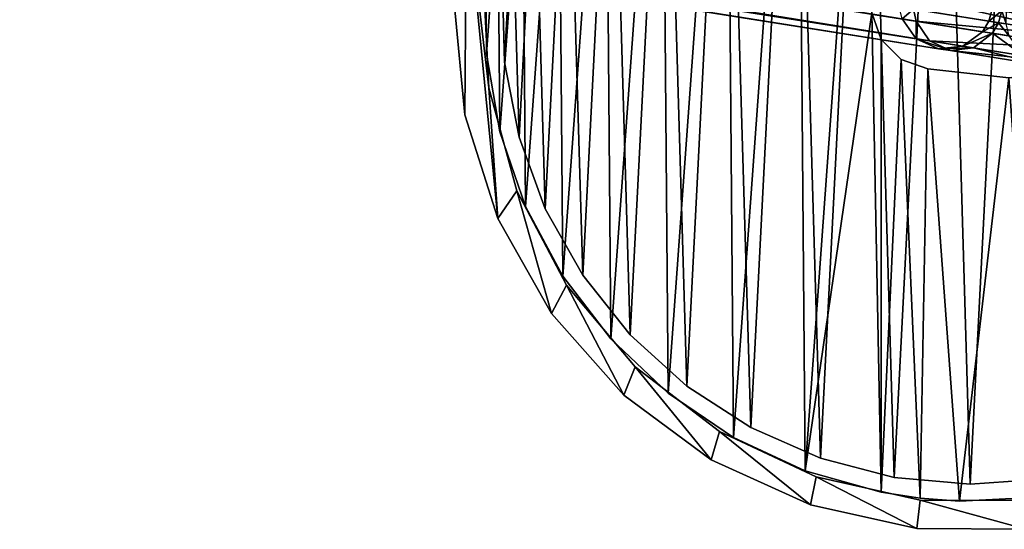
# Model space of a CAD drawing. Header units: millimetres. Extents: x 0 to 1133, y -557 to 576.
# Tile 43 of 193: x 401 to 453, y -519 to -492. Entities that reach past the tile are written whole.
import ezdxf

# ---------------------------------------------------------------- set-up
doc = ezdxf.new("R2010")
doc.units = ezdxf.units.MM
doc.header["$LTSCALE"] = 25.4
doc.layers.get('0').update_dxf_attribs({"true_color": 0xff5454})

# ---------------------------------------------------------------- blocks, each defined once
blk = doc.blocks.new('MORE-EYE-7826-7825-7608-CIRCLE.STL')
at = {"color": 18, "true_color": 0x000000}
mesh = blk.add_polyface(dxfattribs=at)
corners = [(456.586, -422.439, 1278.792), (456.461, -422.921, 1278.78), (771.115, -472.91, 142.2)]
mesh.append_faces([[corners[k] for k in face] for face in [(0, 1, 2)]], dxfattribs={"color": 18})
mesh = blk.add_polyface(dxfattribs=at)
corners = [(456.586, -422.439, 1278.792), (771.115, -472.91, 142.2), (771.299, -472.285, 142.214)]
mesh.append_faces([[corners[k] for k in face] for face in [(0, 1, 2)]], dxfattribs={"color": 18})
mesh = blk.add_polyface(dxfattribs=at)
corners = [(456.461, -422.921, 1278.78), (456.05, -423.649, 1278.703), (770.776, -473.467, 142.158)]
mesh.append_faces([[corners[k] for k in face] for face in [(0, 1, 2)]], dxfattribs={"color": 18})
mesh = blk.add_polyface(dxfattribs=at)
corners = [(456.461, -422.921, 1278.78), (770.776, -473.467, 142.158), (771.115, -472.91, 142.2)]
mesh.append_faces([[corners[k] for k in face] for face in [(0, 1, 2)]], dxfattribs={"color": 18})
mesh = blk.add_polyface(dxfattribs=at)
corners = [(452.664, -424.01, 1277.842), (452.364, -423.712, 1277.752), (767.288, -473.841, 141.587)]
mesh.append_faces([[corners[k] for k in face] for face in [(0, 1, 2)]], dxfattribs={"color": 18})
mesh = blk.add_polyface(dxfattribs=at)
corners = [(452.364, -423.712, 1277.752), (766.535, -472.795, 141.434), (767.288, -473.841, 141.587)]
mesh.append_faces([[corners[k] for k in face] for face in [(0, 1, 2)]], dxfattribs={"color": 18})
mesh = blk.add_polyface(dxfattribs=at)
corners = [(452.991, -424.239, 1277.936), (452.664, -424.01, 1277.842), (767.288, -473.841, 141.587)]
mesh.append_faces([[corners[k] for k in face] for face in [(0, 1, 2)]], dxfattribs={"color": 18})
mesh = blk.add_polyface(dxfattribs=at)
corners = [(456.05, -423.649, 1278.703), (455.429, -424.197, 1278.565), (769.736, -474.229, 142.005)]
mesh.append_faces([[corners[k] for k in face] for face in [(0, 1, 2)]], dxfattribs={"color": 18})
mesh = blk.add_polyface(dxfattribs=at)
corners = [(456.05, -423.649, 1278.703), (769.736, -474.229, 142.005), (770.776, -473.467, 142.158)]
mesh.append_faces([[corners[k] for k in face] for face in [(0, 1, 2)]], dxfattribs={"color": 18})
mesh = blk.add_polyface(dxfattribs=at)
corners = [(453.858, -424.537, 1278.172), (453.806, -424.53, 1278.159), (768.46, -474.366, 141.796), (451.543, -424.171, 1287.541)]
mesh.append_faces([[corners[k] for k in face] for face in [(0, 1, 2), (1, 0, 3)]], dxfattribs={"vtx0": -1, "color": 18})
mesh = blk.add_polyface(dxfattribs=at)
corners = [(453.754, -424.521, 1278.145), (452.991, -424.239, 1277.936), (767.288, -473.841, 141.587)]
mesh.append_faces([[corners[k] for k in face] for face in [(0, 1, 2)]], dxfattribs={"color": 18})
mesh = blk.add_polyface(dxfattribs=at)
corners = [(453.806, -424.53, 1278.159), (453.754, -424.521, 1278.145), (767.288, -473.841, 141.587)]
mesh.append_faces([[corners[k] for k in face] for face in [(0, 1, 2)]], dxfattribs={"color": 18})
mesh = blk.add_polyface(dxfattribs=at)
corners = [(453.806, -424.53, 1278.159), (767.288, -473.841, 141.587), (768.46, -474.366, 141.796)]
mesh.append_faces([[corners[k] for k in face] for face in [(0, 1, 2)]], dxfattribs={"color": 18})
mesh = blk.add_polyface(dxfattribs=at)
corners = [(454.67, -424.505, 1278.381), (453.858, -424.537, 1278.172), (768.46, -474.366, 141.796)]
mesh.append_faces([[corners[k] for k in face] for face in [(0, 1, 2)]], dxfattribs={"color": 18})
mesh = blk.add_polyface(dxfattribs=at)
corners = [(455.053, -424.388, 1278.476), (454.67, -424.505, 1278.381), (768.46, -474.366, 141.796)]
mesh.append_faces([[corners[k] for k in face] for face in [(0, 1, 2)]], dxfattribs={"color": 18})
mesh = blk.add_polyface(dxfattribs=at)
corners = [(455.429, -424.197, 1278.565), (455.053, -424.388, 1278.476), (769.736, -474.229, 142.005)]
mesh.append_faces([[corners[k] for k in face] for face in [(0, 1, 2)]], dxfattribs={"color": 18})
mesh = blk.add_polyface(dxfattribs=at)
corners = [(455.053, -424.388, 1278.476), (768.46, -474.366, 141.796), (769.736, -474.229, 142.005)]
mesh.append_faces([[corners[k] for k in face] for face in [(0, 1, 2)]], dxfattribs={"color": 18})
at = {"color": 250, "true_color": 0x262626}
mesh = blk.add_polyface(dxfattribs=at)
corners = [(745.371, -460.953, 35.069), (744.449, -470.818, 35.069), (743.552, -466.407, 35.069), (745.382, -465.274, 35.069), (748.285, -455.997, 35.069), (747.486, -460.06, 35.069), (750.661, -455.42, 35.069), (752.165, -451.755, 35.069), (754.759, -451.571, 35.069), (756.843, -448.413, 35.069), (759.588, -448.693, 35.069), (762.113, -446.116, 35.069), (764.924, -446.92, 35.069), (767.746, -444.965, 35.069), (770.516, -446.336, 35.069), (773.494, -445.01, 35.069), (773.326, -446.5, 35.069), (776.102, -446.968, 35.069), (779.108, -446.249, 35.069), (781.422, -448.785, 35.069), (784.342, -448.629, 35.069), (786.227, -451.704, 35.069), (788.966, -452.045, 35.069), (790.293, -455.588, 35.069), (792.779, -456.347, 35.069), (793.428, -460.255, 35.069), (795.615, -461.348, 35.069), (795.487, -465.487, 35.069), (796.373, -471.039, 35.069), (797.348, -466.83, 35.069), (797.258, -478.265, 35.069), (797.904, -472.552, 35.069), (743.462, -477.842, 35.069), (742.906, -472.12, 35.069), (745.195, -483.323, 35.069), (744.73, -476.433, 35.069), (746.211, -481.857, 35.069), (748.031, -488.324, 35.069), (748.823, -486.835, 35.069), (751.844, -492.627, 35.069), (752.445, -491.135, 35.069), (756.468, -496.043, 35.069), (756.906, -494.557, 35.069), (761.702, -498.422, 35.069), (761.998, -496.939, 35.069), (767.315, -499.662, 35.069), (767.484, -498.171, 35.069), (773.064, -499.707, 35.069), (773.106, -498.195, 35.069), (778.697, -498.556, 35.069), (778.602, -497.01, 35.069), (783.714, -494.671, 35.069), (783.967, -496.259, 35.069), (788.205, -491.288, 35.069), (788.645, -492.916, 35.069), (791.863, -487.018, 35.069), (792.525, -488.674, 35.069), (794.517, -482.062, 35.069), (795.439, -483.718, 35.069), (796.044, -476.651, 35.069)]
mesh.append_faces([[corners[k] for k in face] for face in [(30, 29, 31), (2, 32, 33)]], dxfattribs={"vtx0": -1, "color": 250})
mesh.append_faces([[corners[k] for k in face] for face in [(0, 1, 2), (1, 0, 3), (3, 4, 5), (5, 4, 6), (6, 7, 8), (8, 9, 10), (10, 11, 12), (12, 13, 14), (14, 15, 16), (16, 15, 17), (17, 18, 19), (19, 20, 21), (21, 22, 23), (23, 24, 25), (25, 26, 27), (27, 26, 28), (32, 2, 34), (35, 2, 1), (34, 36, 37), (37, 38, 39), (39, 40, 41), (41, 42, 43), (43, 44, 45), (45, 46, 47), (47, 48, 49), (49, 51, 52), (52, 53, 54), (54, 55, 56), (56, 57, 58), (58, 59, 30)]], dxfattribs={"vtx0": -1, "vtx1": -1, "color": 250})
mesh.append_faces([[corners[k] for k in face] for face in [(28, 29, 30), (34, 2, 35)]], dxfattribs={"vtx0": -1, "vtx1": -1, "vtx2": -1, "color": 250})
mesh.append_faces([[corners[k] for k in face] for face in [(3, 0, 4), (6, 4, 7), (8, 7, 9), (10, 9, 11), (12, 11, 13), (14, 13, 15), (17, 15, 18), (19, 18, 20), (21, 20, 22), (23, 22, 24), (25, 24, 26), (28, 26, 29), (34, 35, 36), (37, 36, 38), (39, 38, 40), (41, 40, 42), (43, 42, 44), (45, 44, 46), (47, 46, 48), (49, 48, 50), (49, 50, 51), (52, 51, 53), (54, 53, 55), (56, 55, 57), (58, 57, 59), (30, 59, 28)]], dxfattribs={"vtx0": -1, "vtx2": -1, "color": 250})
mesh = blk.add_polyface(dxfattribs=at)
corners = [(743.462, -477.842, 145.069), (743.552, -466.407, 145.069), (742.906, -472.12, 145.069), (745.195, -483.323, 145.069), (744.73, -476.433, 145.069), (744.449, -470.818, 145.069), (746.211, -481.857, 145.069), (748.031, -488.324, 145.069), (748.823, -486.835, 145.069), (751.844, -492.627, 145.069), (752.445, -491.135, 145.069), (756.468, -496.043, 145.069), (756.906, -494.557, 145.069), (761.702, -498.422, 145.069), (761.998, -496.939, 145.069), (767.315, -499.662, 145.069), (767.484, -498.171, 145.069), (773.064, -499.707, 145.069), (773.106, -498.195, 145.069), (778.697, -498.556, 145.069), (778.602, -497.01, 145.069), (783.714, -494.671, 145.069), (783.967, -496.259, 145.069), (788.205, -491.288, 145.069), (788.645, -492.916, 145.069), (791.863, -487.018, 145.069), (792.525, -488.674, 145.069), (794.517, -482.062, 145.069), (795.439, -483.718, 145.069), (796.044, -476.651, 145.069), (797.258, -478.265, 145.069), (796.373, -471.039, 145.069), (745.371, -460.953, 145.069), (745.382, -465.274, 145.069), (748.285, -455.997, 145.069), (747.486, -460.06, 145.069), (750.661, -455.42, 145.069), (752.165, -451.755, 145.069), (754.759, -451.571, 145.069), (756.843, -448.413, 145.069), (759.588, -448.693, 145.069), (762.113, -446.116, 145.069), (764.924, -446.92, 145.069), (767.746, -444.965, 145.069), (770.516, -446.336, 145.069), (773.494, -445.01, 145.069), (773.326, -446.5, 145.069), (776.102, -446.968, 145.069), (779.108, -446.249, 145.069), (781.422, -448.785, 145.069), (784.342, -448.629, 145.069), (786.227, -451.704, 145.069), (788.966, -452.045, 145.069), (790.293, -455.588, 145.069), (792.779, -456.347, 145.069), (793.428, -460.255, 145.069), (795.615, -461.348, 145.069), (795.487, -465.487, 145.069), (797.348, -466.83, 145.069), (797.904, -472.552, 145.069)]
mesh.append_faces([[corners[k] for k in face] for face in [(0, 1, 2), (58, 30, 59)]], dxfattribs={"vtx0": -1, "color": 250})
mesh.append_faces([[corners[k] for k in face] for face in [(4, 3, 6), (6, 7, 8), (8, 9, 10), (10, 11, 12), (12, 13, 14), (14, 15, 16), (16, 17, 18), (18, 19, 20), (20, 19, 21), (21, 22, 23), (23, 24, 25), (25, 26, 27), (27, 28, 29), (29, 30, 31), (32, 33, 34), (34, 36, 37), (37, 38, 39), (39, 40, 41), (41, 42, 43), (43, 44, 45), (45, 47, 48), (48, 49, 50), (50, 51, 52), (52, 53, 54), (54, 55, 56), (56, 31, 58)]], dxfattribs={"vtx0": -1, "vtx1": -1, "color": 250})
mesh.append_faces([[corners[k] for k in face] for face in [(1, 3, 4), (58, 31, 30)]], dxfattribs={"vtx0": -1, "vtx1": -1, "vtx2": -1, "color": 250})
mesh.append_faces([[corners[k] for k in face] for face in [(1, 0, 3), (1, 4, 5), (6, 3, 7), (8, 7, 9), (10, 9, 11), (12, 11, 13), (14, 13, 15), (16, 15, 17), (18, 17, 19), (21, 19, 22), (23, 22, 24), (25, 24, 26), (27, 26, 28), (29, 28, 30), (5, 32, 1), (32, 5, 33), (34, 33, 35), (34, 35, 36), (37, 36, 38), (39, 38, 40), (41, 40, 42), (43, 42, 44), (45, 44, 46), (45, 46, 47), (48, 47, 49), (50, 49, 51), (52, 51, 53), (54, 53, 55), (56, 55, 57), (56, 57, 31)]], dxfattribs={"vtx0": -1, "vtx2": -1, "color": 250})
mesh = blk.add_polyface(dxfattribs=at)
corners = [(765.434, -497.754, 143.069), (764.939, -472.468, 143.069), (761.421, -496.628, 143.069), (765.431, -473.875, 143.069), (766.485, -474.93, 143.069), (767.495, -498.072, 143.069), (767.892, -475.423, 143.069), (769.576, -498.223, 143.069), (772.165, -475.906, 143.069), (773.739, -498.02, 143.069), (773.647, -475.74, 143.069), (774.909, -474.947, 143.069), (777.816, -497.153, 143.069), (775.703, -473.685, 143.069), (775.87, -472.204, 143.069), (777.405, -447.4, 143.069), (781.315, -448.846, 143.069), (781.701, -495.643, 143.069), (784.942, -450.9, 143.069), (785.293, -493.529, 143.069), (788.192, -453.509, 143.069), (788.5, -490.866, 143.069), (790.982, -456.606, 143.069), (791.238, -487.724, 143.069), (793.238, -460.111, 143.069), (793.437, -484.183, 143.069), (794.904, -463.932, 143.069), (795.039, -480.335, 143.069), (795.934, -467.97, 143.069), (796.003, -476.28, 143.069), (796.304, -472.122, 143.069), (744.607, -474.633, 143.069), (745.207, -466.345, 143.069), (744.573, -470.465, 143.069), (745.31, -478.741, 143.069), (746.495, -462.381, 143.069), (746.662, -482.684, 143.069), (748.401, -458.674, 143.069), (748.629, -486.359, 143.069), (750.878, -455.321, 143.069), (751.161, -489.67, 143.069), (753.86, -452.409, 143.069), (754.191, -492.532, 143.069), (757.27, -450.013, 143.069), (757.64, -494.872, 143.069), (761.021, -448.195, 143.069), (765.015, -447.003, 143.069), (765.107, -470.987, 143.069), (769.149, -446.466, 143.069), (765.901, -469.725, 143.069), (767.163, -468.932, 143.069), (768.645, -468.765, 143.069), (772.918, -469.249, 143.069), (773.315, -446.6, 143.069), (774.325, -469.742, 143.069), (775.379, -470.796, 143.069)]
mesh.append_faces([[corners[k] for k in face] for face in [(28, 29, 30), (31, 32, 33)]], dxfattribs={"vtx0": -1, "color": 250})
mesh.append_faces([[corners[k] for k in face] for face in [(0, 1, 2), (1, 0, 3), (3, 0, 4), (4, 5, 6), (6, 7, 8), (8, 9, 10), (10, 9, 11), (11, 12, 13), (13, 12, 14), (15, 12, 16), (16, 17, 18), (18, 19, 20), (20, 21, 22), (22, 23, 24), (24, 25, 26), (26, 27, 28), (32, 34, 35), (35, 36, 37), (37, 38, 39), (39, 40, 41), (41, 42, 43), (43, 44, 45), (45, 2, 46), (46, 47, 48), (48, 52, 53), (53, 54, 15)]], dxfattribs={"vtx0": -1, "vtx1": -1, "color": 250})
mesh.append_faces([[corners[k] for k in face] for face in [(14, 12, 15), (46, 2, 1)]], dxfattribs={"vtx0": -1, "vtx1": -1, "vtx2": -1, "color": 250})
mesh.append_faces([[corners[k] for k in face] for face in [(4, 0, 5), (6, 5, 7), (8, 7, 9), (11, 9, 12), (16, 12, 17), (18, 17, 19), (20, 19, 21), (22, 21, 23), (24, 23, 25), (26, 25, 27), (28, 27, 29), (32, 31, 34), (35, 34, 36), (37, 36, 38), (39, 38, 40), (41, 40, 42), (43, 42, 44), (45, 44, 2), (46, 1, 47), (48, 47, 49), (48, 49, 50), (48, 50, 51), (48, 51, 52), (53, 52, 54), (15, 54, 55), (15, 55, 14)]], dxfattribs={"vtx0": -1, "vtx2": -1, "color": 250})
mesh = blk.add_polyface(dxfattribs=at)
corners = [(745.207, -466.345, 142.069), (744.607, -474.633, 142.069), (744.573, -470.465, 142.069), (745.31, -478.741, 142.069), (746.495, -462.381, 142.069), (746.662, -482.684, 142.069), (748.401, -458.674, 142.069), (748.629, -486.359, 142.069), (750.878, -455.321, 142.069), (751.161, -489.67, 142.069), (753.86, -452.409, 142.069), (754.191, -492.532, 142.069), (757.27, -450.013, 142.069), (757.64, -494.872, 142.069), (761.021, -448.195, 142.069), (761.421, -496.628, 142.069), (765.015, -447.003, 142.069), (764.939, -472.468, 142.069), (765.107, -470.987, 142.069), (769.149, -446.466, 142.069), (765.901, -469.725, 142.069), (767.163, -468.932, 142.069), (768.645, -468.765, 142.069), (772.918, -469.249, 142.069), (773.315, -446.6, 142.069), (774.325, -469.742, 142.069), (777.405, -447.4, 142.069), (775.379, -470.796, 142.069), (775.87, -472.204, 142.069), (765.434, -497.754, 142.069), (765.431, -473.875, 142.069), (766.485, -474.93, 142.069), (767.495, -498.072, 142.069), (767.892, -475.423, 142.069), (769.576, -498.223, 142.069), (772.165, -475.906, 142.069), (773.739, -498.02, 142.069), (773.647, -475.74, 142.069), (774.909, -474.947, 142.069), (777.816, -497.153, 142.069), (775.703, -473.685, 142.069), (781.315, -448.846, 142.069), (781.701, -495.643, 142.069), (784.942, -450.9, 142.069), (785.293, -493.529, 142.069), (788.192, -453.509, 142.069), (788.5, -490.866, 142.069), (790.982, -456.606, 142.069), (791.238, -487.724, 142.069), (793.238, -460.111, 142.069), (793.437, -484.183, 142.069), (794.904, -463.932, 142.069), (795.039, -480.335, 142.069), (795.934, -467.97, 142.069), (796.003, -476.28, 142.069), (796.304, -472.122, 142.069)]
mesh.append_faces([[corners[k] for k in face] for face in [(0, 1, 2), (54, 53, 55)]], dxfattribs={"vtx0": -1, "color": 250})
mesh.append_faces([[corners[k] for k in face] for face in [(1, 0, 3), (3, 4, 5), (5, 6, 7), (7, 8, 9), (9, 10, 11), (11, 12, 13), (13, 14, 15), (17, 16, 18), (18, 19, 20), (20, 19, 21), (21, 19, 22), (22, 19, 23), (23, 24, 25), (25, 26, 27), (27, 26, 28), (29, 31, 32), (32, 33, 34), (34, 35, 36), (36, 38, 39), (39, 41, 42), (42, 43, 44), (44, 45, 46), (46, 47, 48), (48, 49, 50), (50, 51, 52), (52, 53, 54)]], dxfattribs={"vtx0": -1, "vtx1": -1, "color": 250})
mesh.append_faces([[corners[k] for k in face] for face in [(15, 16, 17), (39, 28, 26)]], dxfattribs={"vtx0": -1, "vtx1": -1, "vtx2": -1, "color": 250})
mesh.append_faces([[corners[k] for k in face] for face in [(3, 0, 4), (5, 4, 6), (7, 6, 8), (9, 8, 10), (11, 10, 12), (13, 12, 14), (15, 14, 16), (18, 16, 19), (23, 19, 24), (25, 24, 26), (17, 29, 15), (29, 17, 30), (29, 30, 31), (32, 31, 33), (34, 33, 35), (36, 35, 37), (36, 37, 38), (39, 38, 40), (39, 40, 28), (39, 26, 41), (42, 41, 43), (44, 43, 45), (46, 45, 47), (48, 47, 49), (50, 49, 51), (52, 51, 53)]], dxfattribs={"vtx0": -1, "vtx2": -1, "color": 250})
at = {"color": 7, "true_color": 0xffffff}
mesh = blk.add_polyface(dxfattribs=at)
corners = [(745.556, -475.081, 43.85), (745.966, -467.071, 43.85), (745.438, -471.059, 43.85), (746.318, -479.031, 43.85), (747.127, -463.219, 43.85), (747.704, -482.808, 43.85), (748.891, -459.603, 43.85), (749.678, -486.314, 43.85), (751.212, -456.316, 43.85), (752.189, -489.458, 43.85), (754.03, -453.445, 43.85), (755.171, -492.158, 43.85), (757.272, -451.063, 43.85), (758.548, -494.345, 43.85), (760.855, -449.232, 43.85), (762.232, -495.962, 43.85), (764.685, -447.999, 43.85), (766.128, -496.967, 43.85), (768.663, -447.397, 43.85), (770.135, -497.334, 43.85), (772.686, -447.44, 43.85), (774.148, -497.054, 43.85), (776.65, -448.128, 43.85), (778.065, -496.133, 43.85), (780.452, -449.444, 43.85), (781.783, -494.596, 43.85), (783.994, -451.352, 43.85), (785.207, -492.483, 43.85), (787.184, -453.803, 43.85), (788.247, -489.848, 43.85), (789.94, -456.735, 43.85), (790.825, -486.759, 43.85), (792.189, -460.07, 43.85), (792.874, -483.297, 43.85), (793.875, -463.724, 43.85), (794.341, -479.55, 43.85), (794.952, -467.6, 43.85), (795.189, -475.617, 43.85), (795.394, -471.599, 43.85)]
mesh.append_faces([[corners[k] for k in face] for face in [(0, 1, 2), (36, 37, 38)]], dxfattribs={"vtx0": -1, "color": 7})
mesh.append_faces([[corners[k] for k in face] for face in [(1, 3, 4), (4, 5, 6), (6, 7, 8), (8, 9, 10), (10, 11, 12), (12, 13, 14), (14, 15, 16), (16, 17, 18), (18, 19, 20), (20, 21, 22), (22, 23, 24), (24, 25, 26), (26, 27, 28), (28, 29, 30), (30, 31, 32), (32, 33, 34), (34, 35, 36)]], dxfattribs={"vtx0": -1, "vtx1": -1, "color": 7})
mesh.append_faces([[corners[k] for k in face] for face in [(1, 0, 3), (4, 3, 5), (6, 5, 7), (8, 7, 9), (10, 9, 11), (12, 11, 13), (14, 13, 15), (16, 15, 17), (18, 17, 19), (20, 19, 21), (22, 21, 23), (24, 23, 25), (26, 25, 27), (28, 27, 29), (30, 29, 31), (32, 31, 33), (34, 33, 35), (36, 35, 37)]], dxfattribs={"vtx0": -1, "vtx2": -1, "color": 7})
mesh = blk.add_polyface(dxfattribs=at)
corners = [(745.966, -467.071, 42.85), (745.556, -475.081, 42.85), (745.438, -471.059, 42.85), (746.318, -479.031, 42.85), (747.127, -463.219, 42.85), (747.704, -482.808, 42.85), (748.891, -459.603, 42.85), (749.678, -486.314, 42.85), (751.212, -456.316, 42.85), (752.189, -489.458, 42.85), (754.03, -453.445, 42.85), (755.171, -492.158, 42.85), (757.272, -451.063, 42.85), (758.548, -494.345, 42.85), (760.855, -449.232, 42.85), (762.232, -495.962, 42.85), (764.685, -447.999, 42.85), (766.128, -496.967, 42.85), (768.663, -447.397, 42.85), (770.135, -497.334, 42.85), (772.686, -447.44, 42.85), (774.148, -497.054, 42.85), (776.65, -448.128, 42.85), (778.065, -496.133, 42.85), (780.452, -449.444, 42.85), (781.783, -494.596, 42.85), (783.994, -451.352, 42.85), (785.207, -492.483, 42.85), (787.184, -453.803, 42.85), (788.247, -489.848, 42.85), (789.94, -456.735, 42.85), (790.825, -486.759, 42.85), (792.189, -460.07, 42.85), (792.874, -483.297, 42.85), (793.875, -463.724, 42.85), (794.341, -479.55, 42.85), (794.952, -467.6, 42.85), (795.189, -475.617, 42.85), (795.394, -471.599, 42.85)]
mesh.append_faces([[corners[k] for k in face] for face in [(0, 1, 2), (37, 36, 38)]], dxfattribs={"vtx0": -1, "color": 7})
mesh.append_faces([[corners[k] for k in face] for face in [(1, 0, 3), (3, 4, 5), (5, 6, 7), (7, 8, 9), (9, 10, 11), (11, 12, 13), (13, 14, 15), (15, 16, 17), (17, 18, 19), (19, 20, 21), (21, 22, 23), (23, 24, 25), (25, 26, 27), (27, 28, 29), (29, 30, 31), (31, 32, 33), (33, 34, 35), (35, 36, 37)]], dxfattribs={"vtx0": -1, "vtx1": -1, "color": 7})
mesh.append_faces([[corners[k] for k in face] for face in [(3, 0, 4), (5, 4, 6), (7, 6, 8), (9, 8, 10), (11, 10, 12), (13, 12, 14), (15, 14, 16), (17, 16, 18), (19, 18, 20), (21, 20, 22), (23, 22, 24), (25, 24, 26), (27, 26, 28), (29, 28, 30), (31, 30, 32), (33, 32, 34), (35, 34, 36)]], dxfattribs={"vtx0": -1, "vtx2": -1, "color": 7})
at = {"color": 250, "true_color": 0x262626}
mesh = blk.add_polyface(dxfattribs=at)
corners = [(744.449, -470.818, 35.069), (744.73, -476.433, 145.069), (744.73, -476.433, 35.069), (744.449, -470.818, 145.069)]
mesh.append_faces([[corners[k] for k in face] for face in [(0, 1, 2), (1, 0, 3)]], dxfattribs={"vtx0": -1, "color": 250})
mesh = blk.add_polyface(dxfattribs=at)
corners = [(744.573, -470.465, 143.069), (744.607, -474.633, 142.069), (744.607, -474.633, 143.069), (744.573, -470.465, 142.069)]
mesh.append_faces([[corners[k] for k in face] for face in [(0, 1, 2), (1, 0, 3)]], dxfattribs={"vtx0": -1, "color": 250})
at = {"color": 7, "true_color": 0xffffff}
mesh = blk.add_polyface(dxfattribs=at)
corners = [(745.438, -471.059, 43.85), (745.556, -475.081, 42.85), (745.556, -475.081, 43.85), (745.438, -471.059, 42.85)]
mesh.append_faces([[corners[k] for k in face] for face in [(0, 1, 2), (1, 0, 3)]], dxfattribs={"vtx0": -1, "color": 7})
at = {"color": 18, "true_color": 0x000000}
mesh = blk.add_polyface(dxfattribs=at)
corners = [(767.341, -471.003, 128.773), (776.991, -473.186, 128.695), (767.161, -471.629, 128.688), (777.008, -472.534, 128.78)]
mesh.append_faces([[corners[k] for k in face] for face in [(0, 1, 2), (1, 0, 3)]], dxfattribs={"vtx0": -1, "color": 18})
mesh = blk.add_polyface(dxfattribs=at)
corners = [(767.161, -471.629, 128.688), (776.806, -473.812, 128.78), (767.139, -472.281, 128.773), (776.991, -473.186, 128.695)]
mesh.append_faces([[corners[k] for k in face] for face in [(0, 1, 2), (1, 0, 3)]], dxfattribs={"vtx0": -1, "color": 18})
at = {"color": 250, "true_color": 0x262626}
mesh = blk.add_polyface(dxfattribs=at)
corners = [(742.906, -472.12, 145.069), (743.462, -477.842, 35.069), (743.462, -477.842, 145.069), (742.906, -472.12, 35.069)]
mesh.append_faces([[corners[k] for k in face] for face in [(0, 1, 2), (1, 0, 3)]], dxfattribs={"vtx0": -1, "color": 250})
at = {"color": 18, "true_color": 0x000000}
mesh = blk.add_polyface(dxfattribs=at)
corners = [(766.535, -472.795, 141.434), (767.139, -472.281, 128.773), (767.277, -472.913, 129.023), (766.384, -472.161, 141.393)]
mesh.append_faces([[corners[k] for k in face] for face in [(0, 1, 2), (1, 0, 3)]], dxfattribs={"vtx0": -1, "color": 18})
mesh = blk.add_polyface(dxfattribs=at)
corners = [(776.806, -473.812, 128.78), (767.277, -472.913, 129.023), (767.139, -472.281, 128.773), (776.465, -474.368, 129.03)]
mesh.append_faces([[corners[k] for k in face] for face in [(0, 1, 2), (1, 0, 3)]], dxfattribs={"vtx0": -1, "color": 18})
mesh = blk.add_polyface(dxfattribs=at)
corners = [(771.809, -472.365, 133.692), (771.115, -472.91, 142.2), (771.629, -472.992, 133.606), (771.299, -472.285, 142.214)]
mesh.append_faces([[corners[k] for k in face] for face in [(0, 1, 2), (1, 0, 3)]], dxfattribs={"vtx0": -1, "color": 18})
mesh = blk.add_polyface(dxfattribs=at)
corners = [(772.036, -473.056, 133.607), (771.809, -472.365, 133.692), (771.629, -472.992, 133.606), (772.053, -472.404, 133.692)]
mesh.append_faces([[corners[k] for k in face] for face in [(0, 1, 2), (1, 0, 3)]], dxfattribs={"vtx0": -1, "color": 18})
at = {"color": 250, "true_color": 0x262626}
mesh = blk.add_polyface(dxfattribs=at)
corners = [(764.939, -472.468, 142.069), (765.431, -473.875, 143.069), (765.431, -473.875, 142.069), (764.939, -472.468, 143.069)]
mesh.append_faces([[corners[k] for k in face] for face in [(0, 1, 2), (1, 0, 3)]], dxfattribs={"vtx0": -1, "color": 250})
at = {"color": 18, "true_color": 0x000000}
mesh = blk.add_polyface(dxfattribs=at)
corners = [(767.288, -473.841, 141.587), (767.277, -472.913, 129.023), (767.984, -473.952, 129.939), (766.535, -472.795, 141.434)]
mesh.append_faces([[corners[k] for k in face] for face in [(0, 1, 2), (1, 0, 3)]], dxfattribs={"vtx0": -1, "color": 18})
mesh = blk.add_polyface(dxfattribs=at)
corners = [(776.465, -474.368, 129.03), (767.984, -473.952, 129.939), (767.277, -472.913, 129.023), (775.418, -475.129, 129.944)]
mesh.append_faces([[corners[k] for k in face] for face in [(0, 1, 2), (1, 0, 3)]], dxfattribs={"vtx0": -1, "color": 18})
mesh = blk.add_polyface(dxfattribs=at)
corners = [(771.629, -472.992, 133.606), (770.776, -473.467, 142.158), (771.302, -473.551, 133.356), (771.115, -472.91, 142.2)]
mesh.append_faces([[corners[k] for k in face] for face in [(0, 1, 2), (1, 0, 3)]], dxfattribs={"vtx0": -1, "color": 18})
mesh = blk.add_polyface(dxfattribs=at)
corners = [(771.302, -473.551, 133.356), (769.736, -474.229, 142.005), (770.308, -474.32, 132.441), (770.776, -473.467, 142.158)]
mesh.append_faces([[corners[k] for k in face] for face in [(0, 1, 2), (1, 0, 3)]], dxfattribs={"vtx0": -1, "color": 18})
mesh = blk.add_polyface(dxfattribs=at)
corners = [(772.188, -473.691, 133.357), (771.629, -472.992, 133.606), (771.302, -473.551, 133.356), (772.036, -473.056, 133.607)]
mesh.append_faces([[corners[k] for k in face] for face in [(0, 1, 2), (1, 0, 3)]], dxfattribs={"vtx0": -1, "color": 18})
at = {"color": 250, "true_color": 0x262626}
mesh = blk.add_polyface(dxfattribs=at)
corners = [(765.431, -473.875, 142.069), (766.485, -474.93, 143.069), (766.485, -474.93, 142.069), (765.431, -473.875, 143.069)]
mesh.append_faces([[corners[k] for k in face] for face in [(0, 1, 2), (1, 0, 3)]], dxfattribs={"vtx0": -1, "color": 250})
at = {"color": 18, "true_color": 0x000000}
mesh = blk.add_polyface(dxfattribs=at)
corners = [(769.094, -474.466, 131.19), (767.288, -473.841, 141.587), (767.984, -473.952, 129.939), (768.46, -474.366, 141.796)]
mesh.append_faces([[corners[k] for k in face] for face in [(0, 1, 2), (1, 0, 3)]], dxfattribs={"vtx0": -1, "color": 18})
mesh = blk.add_polyface(dxfattribs=at)
corners = [(775.418, -475.129, 129.944), (769.094, -474.466, 131.19), (767.984, -473.952, 129.939), (774.131, -475.264, 131.194)]
mesh.append_faces([[corners[k] for k in face] for face in [(0, 1, 2), (1, 0, 3)]], dxfattribs={"vtx0": -1, "color": 18})
mesh = blk.add_polyface(dxfattribs=at)
corners = [(772.949, -474.738, 132.443), (771.302, -473.551, 133.356), (770.308, -474.32, 132.441), (772.188, -473.691, 133.357)]
mesh.append_faces([[corners[k] for k in face] for face in [(0, 1, 2), (1, 0, 3)]], dxfattribs={"vtx0": -1, "color": 18})
mesh = blk.add_polyface(dxfattribs=at)
corners = [(770.308, -474.32, 132.441), (768.46, -474.366, 141.796), (769.094, -474.466, 131.19), (769.736, -474.229, 142.005)]
mesh.append_faces([[corners[k] for k in face] for face in [(0, 1, 2), (1, 0, 3)]], dxfattribs={"vtx0": -1, "color": 18})
mesh = blk.add_polyface(dxfattribs=at)
corners = [(774.131, -475.264, 131.194), (770.308, -474.32, 132.441), (769.094, -474.466, 131.19), (772.949, -474.738, 132.443)]
mesh.append_faces([[corners[k] for k in face] for face in [(0, 1, 2), (1, 0, 3)]], dxfattribs={"vtx0": -1, "color": 18})
at = {"color": 250, "true_color": 0x262626}
mesh = blk.add_polyface(dxfattribs=at)
corners = [(744.607, -474.633, 143.069), (745.31, -478.741, 142.069), (745.31, -478.741, 143.069), (744.607, -474.633, 142.069)]
mesh.append_faces([[corners[k] for k in face] for face in [(0, 1, 2), (1, 0, 3)]], dxfattribs={"vtx0": -1, "color": 250})
mesh = blk.add_polyface(dxfattribs=at)
corners = [(766.485, -474.93, 143.069), (767.892, -475.423, 142.069), (766.485, -474.93, 142.069), (767.892, -475.423, 143.069)]
mesh.append_faces([[corners[k] for k in face] for face in [(0, 1, 2), (1, 0, 3)]], dxfattribs={"vtx0": -1, "color": 250})
at = {"color": 7, "true_color": 0xffffff}
mesh = blk.add_polyface(dxfattribs=at)
corners = [(745.556, -475.081, 43.85), (746.318, -479.031, 42.85), (746.318, -479.031, 43.85), (745.556, -475.081, 42.85)]
mesh.append_faces([[corners[k] for k in face] for face in [(0, 1, 2), (1, 0, 3)]], dxfattribs={"vtx0": -1, "color": 7})
at = {"color": 250, "true_color": 0x262626}
mesh = blk.add_polyface(dxfattribs=at)
corners = [(767.892, -475.423, 143.069), (772.165, -475.906, 142.069), (767.892, -475.423, 142.069), (772.165, -475.906, 143.069)]
mesh.append_faces([[corners[k] for k in face] for face in [(0, 1, 2), (1, 0, 3)]], dxfattribs={"vtx0": -1, "color": 250})
mesh = blk.add_polyface(dxfattribs=at)
corners = [(744.73, -476.433, 35.069), (746.211, -481.857, 145.069), (746.211, -481.857, 35.069), (744.73, -476.433, 145.069)]
mesh.append_faces([[corners[k] for k in face] for face in [(0, 1, 2), (1, 0, 3)]], dxfattribs={"vtx0": -1, "color": 250})
mesh = blk.add_polyface(dxfattribs=at)
corners = [(743.462, -477.842, 145.069), (745.195, -483.323, 35.069), (745.195, -483.323, 145.069), (743.462, -477.842, 35.069)]
mesh.append_faces([[corners[k] for k in face] for face in [(0, 1, 2), (1, 0, 3)]], dxfattribs={"vtx0": -1, "color": 250})
mesh = blk.add_polyface(dxfattribs=at)
corners = [(745.31, -478.741, 143.069), (746.662, -482.684, 142.069), (746.662, -482.684, 143.069), (745.31, -478.741, 142.069)]
mesh.append_faces([[corners[k] for k in face] for face in [(0, 1, 2), (1, 0, 3)]], dxfattribs={"vtx0": -1, "color": 250})
at = {"color": 7, "true_color": 0xffffff}
mesh = blk.add_polyface(dxfattribs=at)
corners = [(746.318, -479.031, 43.85), (747.704, -482.808, 42.85), (747.704, -482.808, 43.85), (746.318, -479.031, 42.85)]
mesh.append_faces([[corners[k] for k in face] for face in [(0, 1, 2), (1, 0, 3)]], dxfattribs={"vtx0": -1, "color": 7})
at = {"color": 250, "true_color": 0x262626}
mesh = blk.add_polyface(dxfattribs=at)
corners = [(746.211, -481.857, 35.069), (748.823, -486.835, 145.069), (748.823, -486.835, 35.069), (746.211, -481.857, 145.069)]
mesh.append_faces([[corners[k] for k in face] for face in [(0, 1, 2), (1, 0, 3)]], dxfattribs={"vtx0": -1, "color": 250})
mesh = blk.add_polyface(dxfattribs=at)
corners = [(746.662, -482.684, 143.069), (748.629, -486.359, 142.069), (748.629, -486.359, 143.069), (746.662, -482.684, 142.069)]
mesh.append_faces([[corners[k] for k in face] for face in [(0, 1, 2), (1, 0, 3)]], dxfattribs={"vtx0": -1, "color": 250})
at = {"color": 7, "true_color": 0xffffff}
mesh = blk.add_polyface(dxfattribs=at)
corners = [(747.704, -482.808, 43.85), (749.678, -486.314, 42.85), (749.678, -486.314, 43.85), (747.704, -482.808, 42.85)]
mesh.append_faces([[corners[k] for k in face] for face in [(0, 1, 2), (1, 0, 3)]], dxfattribs={"vtx0": -1, "color": 7})
at = {"color": 250, "true_color": 0x262626}
mesh = blk.add_polyface(dxfattribs=at)
corners = [(745.195, -483.323, 145.069), (748.031, -488.324, 35.069), (748.031, -488.324, 145.069), (745.195, -483.323, 35.069)]
mesh.append_faces([[corners[k] for k in face] for face in [(0, 1, 2), (1, 0, 3)]], dxfattribs={"vtx0": -1, "color": 250})
mesh = blk.add_polyface(dxfattribs=at)
corners = [(748.629, -486.359, 143.069), (751.161, -489.67, 142.069), (751.161, -489.67, 143.069), (748.629, -486.359, 142.069)]
mesh.append_faces([[corners[k] for k in face] for face in [(0, 1, 2), (1, 0, 3)]], dxfattribs={"vtx0": -1, "color": 250})
at = {"color": 7, "true_color": 0xffffff}
mesh = blk.add_polyface(dxfattribs=at)
corners = [(749.678, -486.314, 43.85), (752.189, -489.458, 42.85), (752.189, -489.458, 43.85), (749.678, -486.314, 42.85)]
mesh.append_faces([[corners[k] for k in face] for face in [(0, 1, 2), (1, 0, 3)]], dxfattribs={"vtx0": -1, "color": 7})
at = {"color": 250, "true_color": 0x262626}
mesh = blk.add_polyface(dxfattribs=at)
corners = [(748.823, -486.835, 35.069), (752.445, -491.135, 145.069), (752.445, -491.135, 35.069), (748.823, -486.835, 145.069)]
mesh.append_faces([[corners[k] for k in face] for face in [(0, 1, 2), (1, 0, 3)]], dxfattribs={"vtx0": -1, "color": 250})
mesh = blk.add_polyface(dxfattribs=at)
corners = [(748.031, -488.324, 145.069), (751.844, -492.627, 35.069), (751.844, -492.627, 145.069), (748.031, -488.324, 35.069)]
mesh.append_faces([[corners[k] for k in face] for face in [(0, 1, 2), (1, 0, 3)]], dxfattribs={"vtx0": -1, "color": 250})
at = {"color": 7, "true_color": 0xffffff}
mesh = blk.add_polyface(dxfattribs=at)
corners = [(755.171, -492.158, 43.85), (752.189, -489.458, 42.85), (755.171, -492.158, 42.85), (752.189, -489.458, 43.85)]
mesh.append_faces([[corners[k] for k in face] for face in [(0, 1, 2), (1, 0, 3)]], dxfattribs={"vtx0": -1, "color": 7})
at = {"color": 250, "true_color": 0x262626}
mesh = blk.add_polyface(dxfattribs=at)
corners = [(754.191, -492.532, 143.069), (751.161, -489.67, 142.069), (754.191, -492.532, 142.069), (751.161, -489.67, 143.069)]
mesh.append_faces([[corners[k] for k in face] for face in [(0, 1, 2), (1, 0, 3)]], dxfattribs={"vtx0": -1, "color": 250})
mesh = blk.add_polyface(dxfattribs=at)
corners = [(752.445, -491.135, 145.069), (756.906, -494.557, 35.069), (752.445, -491.135, 35.069), (756.906, -494.557, 145.069)]
mesh.append_faces([[corners[k] for k in face] for face in [(0, 1, 2), (1, 0, 3)]], dxfattribs={"vtx0": -1, "color": 250})
at = {"color": 7, "true_color": 0xffffff}
mesh = blk.add_polyface(dxfattribs=at)
corners = [(758.548, -494.345, 43.85), (755.171, -492.158, 42.85), (758.548, -494.345, 42.85), (755.171, -492.158, 43.85)]
mesh.append_faces([[corners[k] for k in face] for face in [(0, 1, 2), (1, 0, 3)]], dxfattribs={"vtx0": -1, "color": 7})
at = {"color": 250, "true_color": 0x262626}
mesh = blk.add_polyface(dxfattribs=at)
corners = [(756.468, -496.043, 145.069), (751.844, -492.627, 35.069), (756.468, -496.043, 35.069), (751.844, -492.627, 145.069)]
mesh.append_faces([[corners[k] for k in face] for face in [(0, 1, 2), (1, 0, 3)]], dxfattribs={"vtx0": -1, "color": 250})
mesh = blk.add_polyface(dxfattribs=at)
corners = [(757.64, -494.872, 143.069), (754.191, -492.532, 142.069), (757.64, -494.872, 142.069), (754.191, -492.532, 143.069)]
mesh.append_faces([[corners[k] for k in face] for face in [(0, 1, 2), (1, 0, 3)]], dxfattribs={"vtx0": -1, "color": 250})
mesh = blk.add_polyface(dxfattribs=at)
corners = [(756.906, -494.557, 145.069), (761.998, -496.939, 35.069), (756.906, -494.557, 35.069), (761.998, -496.939, 145.069)]
mesh.append_faces([[corners[k] for k in face] for face in [(0, 1, 2), (1, 0, 3)]], dxfattribs={"vtx0": -1, "color": 250})
at = {"color": 7, "true_color": 0xffffff}
mesh = blk.add_polyface(dxfattribs=at)
corners = [(762.232, -495.962, 43.85), (758.548, -494.345, 42.85), (762.232, -495.962, 42.85), (758.548, -494.345, 43.85)]
mesh.append_faces([[corners[k] for k in face] for face in [(0, 1, 2), (1, 0, 3)]], dxfattribs={"vtx0": -1, "color": 7})
at = {"color": 250, "true_color": 0x262626}
mesh = blk.add_polyface(dxfattribs=at)
corners = [(761.421, -496.628, 143.069), (757.64, -494.872, 142.069), (761.421, -496.628, 142.069), (757.64, -494.872, 143.069)]
mesh.append_faces([[corners[k] for k in face] for face in [(0, 1, 2), (1, 0, 3)]], dxfattribs={"vtx0": -1, "color": 250})
mesh = blk.add_polyface(dxfattribs=at)
corners = [(761.702, -498.422, 145.069), (756.468, -496.043, 35.069), (761.702, -498.422, 35.069), (756.468, -496.043, 145.069)]
mesh.append_faces([[corners[k] for k in face] for face in [(0, 1, 2), (1, 0, 3)]], dxfattribs={"vtx0": -1, "color": 250})
at = {"color": 7, "true_color": 0xffffff}
mesh = blk.add_polyface(dxfattribs=at)
corners = [(766.128, -496.967, 43.85), (762.232, -495.962, 42.85), (766.128, -496.967, 42.85), (762.232, -495.962, 43.85)]
mesh.append_faces([[corners[k] for k in face] for face in [(0, 1, 2), (1, 0, 3)]], dxfattribs={"vtx0": -1, "color": 7})
at = {"color": 250, "true_color": 0x262626}
mesh = blk.add_polyface(dxfattribs=at)
corners = [(765.434, -497.754, 143.069), (761.421, -496.628, 142.069), (765.434, -497.754, 142.069), (761.421, -496.628, 143.069)]
mesh.append_faces([[corners[k] for k in face] for face in [(0, 1, 2), (1, 0, 3)]], dxfattribs={"vtx0": -1, "color": 250})
mesh = blk.add_polyface(dxfattribs=at)
corners = [(761.998, -496.939, 145.069), (767.484, -498.171, 35.069), (761.998, -496.939, 35.069), (767.484, -498.171, 145.069)]
mesh.append_faces([[corners[k] for k in face] for face in [(0, 1, 2), (1, 0, 3)]], dxfattribs={"vtx0": -1, "color": 250})
at = {"color": 7, "true_color": 0xffffff}
mesh = blk.add_polyface(dxfattribs=at)
corners = [(770.135, -497.334, 43.85), (766.128, -496.967, 42.85), (770.135, -497.334, 42.85), (766.128, -496.967, 43.85)]
mesh.append_faces([[corners[k] for k in face] for face in [(0, 1, 2), (1, 0, 3)]], dxfattribs={"vtx0": -1, "color": 7})
mesh = blk.add_polyface(dxfattribs=at)
corners = [(774.148, -497.054, 43.85), (770.135, -497.334, 42.85), (774.148, -497.054, 42.85), (770.135, -497.334, 43.85)]
mesh.append_faces([[corners[k] for k in face] for face in [(0, 1, 2), (1, 0, 3)]], dxfattribs={"vtx0": -1, "color": 7})
at = {"color": 250, "true_color": 0x262626}
mesh = blk.add_polyface(dxfattribs=at)
corners = [(767.495, -498.072, 143.069), (765.434, -497.754, 142.069), (767.495, -498.072, 142.069), (765.434, -497.754, 143.069)]
mesh.append_faces([[corners[k] for k in face] for face in [(0, 1, 2), (1, 0, 3)]], dxfattribs={"vtx0": -1, "color": 250})
mesh = blk.add_polyface(dxfattribs=at)
corners = [(767.484, -498.171, 145.069), (773.106, -498.195, 35.069), (767.484, -498.171, 35.069), (773.106, -498.195, 145.069)]
mesh.append_faces([[corners[k] for k in face] for face in [(0, 1, 2), (1, 0, 3)]], dxfattribs={"vtx0": -1, "color": 250})
mesh = blk.add_polyface(dxfattribs=at)
corners = [(769.576, -498.223, 143.069), (767.495, -498.072, 142.069), (769.576, -498.223, 142.069), (767.495, -498.072, 143.069)]
mesh.append_faces([[corners[k] for k in face] for face in [(0, 1, 2), (1, 0, 3)]], dxfattribs={"vtx0": -1, "color": 250})
mesh = blk.add_polyface(dxfattribs=at)
corners = [(773.739, -498.02, 143.069), (769.576, -498.223, 142.069), (773.739, -498.02, 142.069), (769.576, -498.223, 143.069)]
mesh.append_faces([[corners[k] for k in face] for face in [(0, 1, 2), (1, 0, 3)]], dxfattribs={"vtx0": -1, "color": 250})
mesh = blk.add_polyface(dxfattribs=at)
corners = [(767.315, -499.662, 145.069), (761.702, -498.422, 35.069), (767.315, -499.662, 35.069), (761.702, -498.422, 145.069)]
mesh.append_faces([[corners[k] for k in face] for face in [(0, 1, 2), (1, 0, 3)]], dxfattribs={"vtx0": -1, "color": 250})
mesh = blk.add_polyface(dxfattribs=at)
corners = [(773.064, -499.707, 145.069), (767.315, -499.662, 35.069), (773.064, -499.707, 35.069), (767.315, -499.662, 145.069)]
mesh.append_faces([[corners[k] for k in face] for face in [(0, 1, 2), (1, 0, 3)]], dxfattribs={"vtx0": -1, "color": 250})

msp = doc.modelspace()

# ---------------------------------------------------------------- block references
at = {"color": 0}
msp.add_blockref('MORE-EYE-7826-7825-7608-CIRCLE.STL', (-318.744, -19.186, -35.069), dxfattribs=at)

doc.saveas('drawing.dxf')
